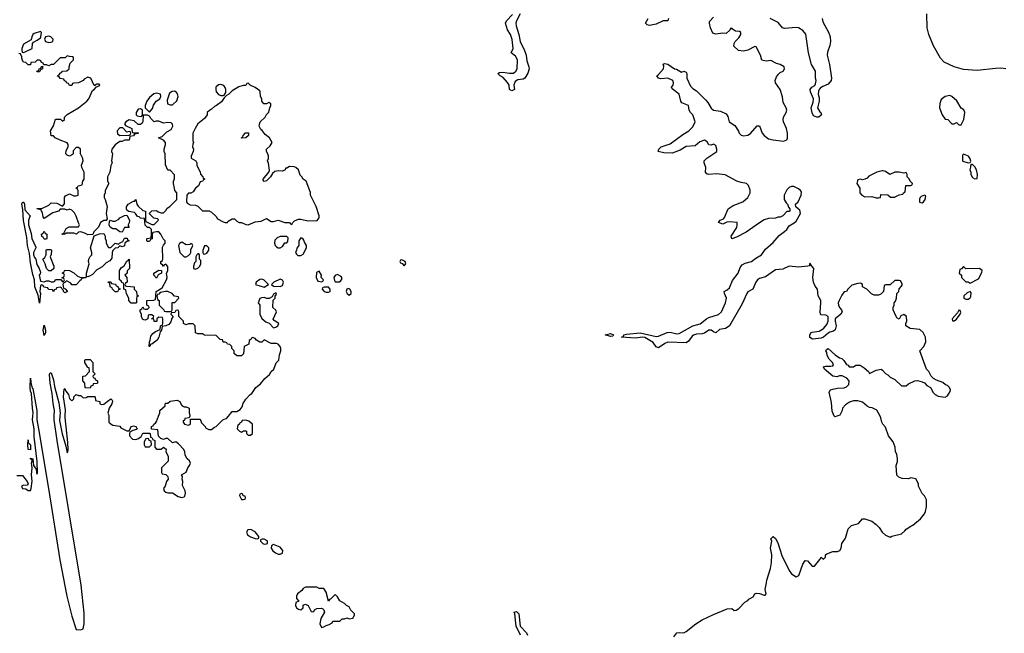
# Model space of a CAD drawing. Header units: inches. Extents: x 2221774 to 2440637, y 201306 to 357559.
# Tile 134 of 245: x 2318216 to 2326807, y 328107 to 333460. Entities that reach past the tile are written whole.
import ezdxf

# ---------------------------------------------------------------- set-up
doc = ezdxf.new("R2010")
doc.units = ezdxf.units.IN
doc.header["$MEASUREMENT"] = 0
for name, color, linetype in [('C3312', 7, 'Continuous'), ('C3313', 7, 'Continuous'), ('C3322', 7, 'Continuous'), ('C3323', 7, 'Continuous')]:
    doc.layers.add(name, color=color, linetype=linetype)

msp = doc.modelspace()

# ---------------------------------------------------------------- linework, layer by layer
at = {"layer": 'C3312', "color": 5, "elevation": 60}
for points in [[(2318190, 329482), (2318242, 329482), (2318282, 329430), (2318291.3, 329411.3), (2318282, 329398), (2318270, 329395.3), (2318250, 329399), (2318232, 329390), (2318242, 329370), (2318270, 329366), (2318290, 329352), (2318310, 329352), (2318317.2, 329370), (2318324.7, 329435.3), (2318319, 329490), (2318324, 329550), (2318318, 329590), (2318326, 329610), (2318322, 329622), (2318310, 329626), (2318310, 329634), (2318331, 329630), (2318338, 329570), (2318359.6, 329539.6), (2318362, 329510), (2318370, 329494), (2318372.7, 329507.3), (2318370, 329606), (2318343.5, 329823.5), (2318341.7, 329890), (2318326.9, 329970), (2318330.7, 330000)], [(2318366.1, 330000), (2318366.4, 329970), (2318379, 329890), (2318471.8, 329351.8), (2318567.1, 328747.1), (2318627, 328430), (2318670, 328254.8), (2318710, 328141), (2318750, 328138), (2318770, 328144.7), (2318779.6, 328190), (2318778.2, 328281.8), (2318752.4, 328527.6), (2318542.8, 329790), (2318518.3, 329970), (2318518.4, 330000)], [(2318567.6, 330000), (2318563.9, 329963.9), (2318587.5, 329847.5), (2318619.1, 329739.1), (2318630, 329681), (2318637.2, 329690), (2318639.3, 329710), (2318637, 329770), (2318613.2, 329990), (2318613.6, 330000)], [(2318994, 330000), (2318994, 329950), (2319014, 329930), (2319030, 329922), (2319090, 329914), (2319098, 329898), (2319150, 329872), (2319170, 329874), (2319178, 329882), (2319190, 329912), (2319210, 329918), (2319230, 329911.3), (2319242, 329890), (2319236, 329884), (2319204.7, 329875.3), (2319178, 329862), (2319174, 329850), (2319174, 329830), (2319201, 329801), (2319230, 329798), (2319254, 329806), (2319275.3, 329824.7), (2319290, 329854), (2319350, 329854), (2319354, 329850), (2319358, 329818), (2319370, 329814), (2319378, 329798), (2319394, 329790), (2319394, 329730), (2319410, 329714), (2319450, 329714), (2319470, 329732), (2319492.7, 329712.7), (2319492, 329690), (2319511.1, 329651.1), (2319510.9, 329609.1), (2319454, 329550), (2319454, 329510), (2319458, 329498), (2319491.6, 329491.6), (2319510, 329474), (2319511.6, 329451.6), (2319498, 329430), (2319484.7, 329390), (2319471.3, 329370), (2319478, 329350), (2319490, 329338), (2319510, 329331.3), (2319550, 329332), (2319598.8, 329298.8), (2319630, 329290.8), (2319650, 329296), (2319657.5, 329302.5), (2319663.7, 329330), (2319660.9, 329350), (2319636.4, 329396.4), (2319639, 329430), (2319634, 329450), (2319635.3, 329475.3), (2319628, 329490), (2319668.4, 329511.6), (2319682, 329550), (2319697.2, 329570), (2319705.2, 329590), (2319699, 329610), (2319678, 329630), (2319660.4, 329660.4), (2319658, 329690), (2319648, 329710), (2319600.4, 329760.4), (2319578, 329778), (2319548.4, 329768.4), (2319510, 329806), (2319490, 329806), (2319470, 329798), (2319447.3, 329807.3), (2319428, 329828), (2319422, 329882), (2319367.3, 329887.3), (2319366, 329910), (2319382, 329918), (2319386, 329930), (2319400.4, 329939.6), (2319410, 329954), (2319426.9, 330000)], [(2319699.4, 330000), (2319694, 329986), (2319658, 329982), (2319652.7, 329967.3), (2319642, 329958), (2319642, 329950), (2319654, 329930), (2319690, 329922), (2319706, 329930), (2319706, 329974), (2319790, 329974), (2319803.6, 329943.6), (2319834, 329910), (2319838, 329898), (2319865.4, 329885.4), (2319890, 329884.7), (2319914.6, 329905.4), (2319930, 329912), (2319988, 329970), (2320000, 329973.6)]]:
    msp.add_lwpolyline(points, dxfattribs=at)
for points in [[(2318310, 329706), (2318289.2, 329710), (2318286, 329754), (2318290, 329794), (2318291.1, 329771.1), (2318310.7, 329750)], [(2319330, 329806), (2319318, 329802), (2319303.6, 329776.4), (2319302, 329750), (2319310, 329734), (2319350, 329734), (2319366, 329750), (2319362, 329782), (2319346, 329790), (2319342, 329802)]]:
    msp.add_lwpolyline(points, close=True, dxfattribs=at)
at = {"layer": 'C3313', "color": 5, "elevation": 60}
for points in [[(2318398, 333358), (2318341.4, 333338.6), (2318331.3, 333330), (2318322, 333310), (2318316.9, 333283.1), (2318250, 333246), (2318234, 333210), (2318234, 333190), (2318238, 333178), (2318250, 333174), (2318270, 333182), (2318326, 333210), (2318328, 333252), (2318335.3, 333264.7), (2318370, 333281), (2318397.2, 333302.8), (2318402, 333310), (2318407.3, 333347.3)], [(2318470, 333316), (2318442, 333310), (2318431.3, 333290), (2318442, 333270), (2318470, 333261), (2318490, 333264.7), (2318506, 333270), (2318508, 333290), (2318488, 333310)], [(2318370, 333006), (2318366, 333010), (2318382, 333018), (2318387.3, 333032.7), (2318402, 333038), (2318407.3, 333052.7), (2318414, 333054), (2318414, 333030), (2318398, 333022), (2318390, 333006)], [(2319410, 332819), (2319387.1, 332812.9), (2319350, 332782), (2319324.7, 332750), (2319312, 332710), (2319312, 332690), (2319350, 332652), (2319374.8, 332685.2), (2319384.7, 332715.3), (2319408, 332750), (2319438, 332770), (2319448, 332790), (2319446, 332810)], [(2319570, 332835.3), (2319546, 332834), (2319522, 332818), (2319502, 332758), (2319507.1, 332727.1), (2319530, 332716), (2319550, 332718), (2319586.6, 332753.4), (2319599.3, 332790), (2319593.2, 332813.2), (2319585.2, 332825.2)], [(2319270, 332682), (2319250, 332679), (2319231.3, 332650), (2319232, 332630), (2319241, 332621), (2319270, 332614), (2319282, 332618), (2319287.3, 332632.7), (2319288, 332670)], [(2319117.2, 332517.2), (2319090, 332516.2), (2319065.3, 332490), (2319070, 332464.7), (2319090, 332451), (2319170, 332454), (2319182, 332458), (2319186, 332470), (2319182, 332482), (2319170, 332486), (2319150, 332478)], [(2318430, 331174), (2318450, 331182), (2318470, 331182), (2318490, 331174), (2318510, 331174), (2318522, 331178), (2318530, 331194), (2318574, 331194), (2318590, 331174), (2318602, 331178), (2318606, 331190), (2318602, 331202), (2318586, 331206), (2318586, 331210), (2318602, 331218), (2318606, 331230), (2318602, 331242), (2318588, 331250), (2318602, 331258), (2318610, 331274), (2318650, 331272), (2318690, 331252), (2318722, 331222), (2318750, 331211.3), (2318788, 331212), (2318798, 331218), (2318791.6, 331208.4), (2318758, 331202), (2318754, 331190), (2318739.6, 331180.4), (2318710, 331146), (2318670, 331146), (2318662, 331162), (2318630, 331178), (2318622, 331178), (2318610, 331166), (2318598, 331162), (2318594, 331150), (2318598, 331118), (2318612.7, 331112.7), (2318634, 331090), (2318610, 331078), (2318598, 331090), (2318598, 331098), (2318586, 331110), (2318582, 331122), (2318570, 331126), (2318538, 331122), (2318534, 331110), (2318518, 331102), (2318510, 331086), (2318502, 331102), (2318467.3, 331107.3), (2318462, 331122), (2318427.3, 331127.3), (2318422, 331142), (2318410, 331146), (2318398, 331142), (2318392, 331090), (2318398, 331070), (2318390, 330986), (2318376.4, 331056.4), (2318349.6, 331130), (2318344.5, 331190), (2318330, 331238), (2318310, 331338), (2318301.2, 331421.2), (2318284, 331490), (2318278.4, 331558.4), (2318250, 331708), (2318243.7, 331803.7), (2318234, 331850), (2318236.4, 331863.6), (2318248, 331872), (2318259.1, 331850), (2318261.4, 331801.4), (2318306.8, 331750), (2318293.4, 331710), (2318293.4, 331670), (2318315.3, 331595.3), (2318320.7, 331550), (2318356.9, 331476.9), (2318358, 331470), (2318337.3, 331430), (2318336.3, 331410), (2318344.4, 331384.4), (2318358, 331370), (2318364.5, 331324.5), (2318384.7, 331290), (2318396.9, 331256.9), (2318396, 331244), (2318384.7, 331230), (2318398, 331178)], [(2319110, 331606), (2319090, 331608.7), (2319054, 331634), (2319030, 331635.3), (2319006, 331650), (2318998, 331670), (2319000.4, 331699.6), (2319008.7, 331711.3), (2319030, 331702), (2319050, 331702), (2319080.4, 331719.6), (2319090, 331732), (2319130, 331752), (2319150, 331754), (2319174, 331710), (2319171.6, 331688.4), (2319162, 331670), (2319162, 331662), (2319172, 331648), (2319130, 331646)], [(2318430, 331546), (2318422, 331562), (2318408.4, 331568.4), (2318406, 331590), (2318422, 331598), (2318430, 331614), (2318438, 331598), (2318454, 331590), (2318454, 331550), (2318450, 331546)], [(2318990, 331474), (2319010, 331474), (2319048.4, 331511.6), (2319078, 331502), (2319086, 331510), (2319116.4, 331523.6), (2319130, 331554), (2319152.7, 331552.7), (2319158, 331538), (2319172, 331530), (2319150, 331526), (2319134, 331510), (2319130, 331488), (2319110, 331478), (2319090, 331486), (2319071.6, 331468.4), (2319050, 331466), (2319030, 331446), (2319022, 331430), (2319019.6, 331380.4), (2319003.6, 331356.4), (2318970, 331338), (2318935.3, 331304.7), (2318890, 331278), (2318850, 331238), (2318830, 331226), (2318810, 331218), (2318800.4, 331220.4), (2318798, 331250), (2318822, 331330), (2318815.3, 331350), (2318818, 331370), (2318830, 331394), (2318846, 331410), (2318846, 331430), (2318835.3, 331470), (2318866, 331574), (2318912.7, 331592.7), (2318950, 331594), (2318962, 331570), (2318962, 331550), (2318972, 331530), (2318972, 331510)], [(2319630, 331518), (2319623.6, 331516.4), (2319610, 331506), (2319602, 331490), (2319612, 331430), (2319650, 331392), (2319670, 331392), (2319690, 331402), (2319704, 331416), (2319709, 331430), (2319709, 331451), (2319726, 331490), (2319722, 331502), (2319710, 331506), (2319702, 331498), (2319670, 331495.3)], [(2318490, 331268), (2318470, 331269), (2318448.7, 331288.7), (2318438, 331330), (2318418, 331370), (2318435.3, 331384.7), (2318446, 331410), (2318446, 331450), (2318450, 331454), (2318490, 331454), (2318494, 331450), (2318492, 331412), (2318482, 331390), (2318514, 331310), (2318514, 331290)], [(2319778, 331418), (2319770, 331418), (2319762, 331410), (2319754, 331390), (2319754, 331350), (2319742, 331338), (2319732, 331310), (2319734, 331290), (2319750, 331284.7), (2319770, 331292), (2319779, 331301), (2319788, 331310), (2319795.3, 331330), (2319798, 331358), (2319786, 331370), (2319786, 331410)], [(2319850, 331486), (2319830, 331486), (2319814, 331450), (2319814, 331430), (2319818, 331418), (2319830, 331414), (2319850, 331422), (2319866, 331450), (2319866, 331470)], [(2319190, 330986), (2319168, 331010), (2319168, 331030), (2319148.4, 331068.4), (2319142, 331102), (2319126, 331110), (2319126, 331150), (2319122, 331162), (2319107.3, 331167.3), (2319102, 331182), (2319086, 331190), (2319088.4, 331271.6), (2319103.1, 331296.9), (2319128.4, 331311.6), (2319150, 331354), (2319162, 331358), (2319170, 331372), (2319174, 331290), (2319154, 331270), (2319154, 331250), (2319134, 331230), (2319151.6, 331211.6), (2319154, 331170), (2319138, 331162), (2319134, 331150), (2319138, 331138), (2319150, 331134), (2319214, 331130), (2319214, 331110), (2319234, 331090), (2319238, 331058), (2319254, 331050), (2319238, 331042), (2319234, 331030), (2319234, 330990), (2319230, 330986)], [(2319410, 331206), (2319386, 331230), (2319386, 331250), (2319430, 331274), (2319452.7, 331272.7), (2319454, 331250), (2319424.7, 331235.3)], [(2319050, 331086), (2319026, 331110), (2319022, 331122), (2319006, 331130), (2319002, 331162), (2318987.3, 331167.3), (2318990, 331174), (2319010, 331174), (2319018, 331158), (2319052.7, 331152.7), (2319058, 331138), (2319072.7, 331132.7), (2319078, 331118), (2319092.7, 331112.7), (2319090, 331106), (2319078, 331102), (2319070, 331086)], [(2319488.9, 331088.9), (2319441, 331079), (2319430, 331066), (2319418, 331062), (2319414, 331050), (2319418, 331018), (2319434, 331010), (2319434, 330970), (2319474, 330930), (2319478, 330918), (2319490, 330914), (2319530, 330914), (2319542, 330918), (2319546, 330930), (2319547.3, 330992.7), (2319570, 330994), (2319606, 331030), (2319602, 331042), (2319567.3, 331047.3), (2319546, 331070), (2319510, 331088.7)], [(2318430, 330706), (2318421.2, 330750), (2318430, 330794), (2318441, 330750), (2318441, 330730)], [(2318830, 330246), (2318787.3, 330247.3), (2318786, 330290), (2318766, 330310), (2318766, 330350), (2318790, 330354), (2318826, 330390), (2318822, 330422), (2318810, 330426), (2318786, 330470), (2318786, 330490), (2318790, 330494), (2318830, 330494), (2318854, 330470), (2318854, 330390), (2318874, 330370), (2318854, 330350), (2318858, 330338), (2318872.7, 330332.7), (2318878, 330318), (2318894, 330310), (2318894, 330290), (2318890, 330286), (2318858, 330282), (2318854, 330270), (2318838, 330262)]]:
    msp.add_lwpolyline(points, close=True, dxfattribs=at)
for points in [[(2320000, 330646), (2319990, 330646), (2319986, 330666), (2319966, 330670), (2319930, 330706), (2319830, 330708), (2319810, 330718), (2319770, 330718), (2319748.9, 330728.9), (2319746, 330790), (2319730, 330806), (2319690, 330806), (2319670, 330798), (2319650, 330806), (2319646, 330810), (2319646, 330830), (2319606, 330870), (2319606, 330910), (2319602, 330922), (2319590, 330926), (2319578, 330922), (2319570, 330906), (2319538, 330902), (2319534, 330890), (2319554, 330870), (2319543.6, 330856.4), (2319536, 330824), (2319518, 330802), (2319491.6, 330788.4), (2319458, 330782), (2319452, 330750), (2319442, 330738), (2319431, 330690), (2319416.8, 330663.2), (2319370, 330628), (2319354, 330626), (2319354, 330614), (2319350, 330608), (2319346, 330610), (2319348, 330650), (2319355.3, 330664.7), (2319360.4, 330699.6), (2319376.4, 330723.6), (2319400.2, 330739.8), (2319442, 330758), (2319446, 330790), (2319462, 330798), (2319466, 330810), (2319466, 330850), (2319462, 330862), (2319430, 330866), (2319414, 330850), (2319414, 330830), (2319410, 330826), (2319390, 330826), (2319386, 330846), (2319366, 330850), (2319382, 330858), (2319386, 330870), (2319370, 330886), (2319350, 330886), (2319338, 330882), (2319334, 330850), (2319310, 330838), (2319300.4, 330840.4), (2319287.3, 330847.3), (2319278, 330870), (2319278, 330890), (2319266, 330910), (2319266, 330930), (2319282, 330938), (2319290, 330954), (2319298, 330938), (2319310, 330934), (2319330, 330934), (2319346, 330950), (2319342, 330962), (2319326, 330970), (2319326, 331010), (2319387.3, 331012.7), (2319402, 331018), (2319408, 331090), (2319460.4, 331119.6), (2319498, 331190), (2319502, 331210), (2319498, 331250), (2319508, 331270), (2319507.3, 331307.3), (2319490, 331326), (2319478, 331322), (2319470, 331306), (2319462, 331322), (2319448, 331330), (2319448.4, 331351.6), (2319462, 331358), (2319466, 331370), (2319463.1, 331476.9), (2319470, 331494), (2319486, 331510), (2319486, 331530), (2319468.4, 331548.4), (2319448, 331590), (2319430, 331608), (2319410, 331608), (2319378, 331602), (2319372.7, 331587.3), (2319371.6, 331548.4), (2319358, 331542), (2319350, 331526), (2319330, 331526), (2319326, 331530), (2319326, 331550), (2319362, 331558), (2319367.3, 331592.7), (2319366, 331630), (2319350, 331646), (2319330, 331646), (2319310, 331666), (2319306, 331726), (2319269.3, 331729.3), (2319259, 331739), (2319244, 331744), (2319228, 331770), (2319217.2, 331777.2), (2319168, 331788), (2319155.3, 331795.3), (2319148, 331810), (2319148.7, 331828.7), (2319164, 331850), (2319210, 331878), (2319222, 331878), (2319228, 331890), (2319230.9, 331890.9), (2319238, 331850), (2319250, 331832), (2319290, 331794), (2319314, 331790), (2319314, 331710), (2319318, 331698), (2319370, 331674), (2319390, 331674), (2319426, 331710), (2319422, 331722), (2319387.3, 331727.3), (2319347.3, 331767.3), (2319347.3, 331772.7), (2319370, 331792), (2319410, 331794), (2319423.6, 331783.6), (2319450, 331774), (2319470, 331774), (2319490, 331794), (2319503.1, 331816.9), (2319526, 331830), (2319586, 331890), (2319586, 331950), (2319568.4, 331968.4), (2319568, 331990), (2319558, 332030), (2319558, 332050), (2319567.3, 332072.7), (2319567.3, 332107.3), (2319530, 332146), (2319510, 332146), (2319487.3, 332192.7), (2319486, 332290), (2319478, 332310), (2319478, 332330), (2319488.7, 332370), (2319488, 332390), (2319470, 332408), (2319428.7, 332430), (2319458, 332442), (2319499, 332481), (2319538.4, 332501.6), (2319552.7, 332530), (2319549.3, 332549.3), (2319538.9, 332558.9), (2319510, 332562.7), (2319470, 332558), (2319430, 332574), (2319406, 332574), (2319390, 332568), (2319359, 332599), (2319350, 332618), (2319330, 332628), (2319294, 332626), (2319292, 332570), (2319283.6, 332556.4), (2319270, 332546), (2319250, 332546), (2319216.4, 332576.4), (2319184, 332584), (2319170, 332585.2), (2319142.8, 332570), (2319131.3, 332550), (2319138, 332538), (2319194, 332510), (2319198, 332478), (2319210, 332474), (2319250, 332474), (2319254, 332470), (2319250, 332466), (2319218, 332462), (2319210, 332448), (2319178, 332442), (2319171, 332409), (2319131.6, 332408.4), (2319110, 332398), (2319090, 332398), (2319050, 332368.7), (2319021, 332330), (2319016, 332310), (2319024.7, 332290), (2319018, 332230), (2319022, 332210), (2319011.6, 332188.4), (2319002, 332130), (2318982, 332090), (2318982, 332050), (2318994, 332030), (2318962, 331970), (2318962, 331950), (2318952, 331930), (2318952, 331910), (2318962, 331890), (2318978, 331830), (2318971, 331770), (2318978, 331722), (2318972, 331708), (2318950, 331708.7), (2318922, 331690), (2318904.7, 331650), (2318862, 331610), (2318854, 331586), (2318810, 331582), (2318790, 331595.3), (2318750, 331608), (2318730, 331606), (2318712, 331588), (2318690, 331598), (2318622, 331598), (2318610, 331588), (2318587.3, 331587.3), (2318590, 331594), (2318602, 331598), (2318623.1, 331636.9), (2318648.4, 331651.6), (2318730, 331654), (2318736.4, 331663.6), (2318738, 331670), (2318728, 331688), (2318710, 331746), (2318693.6, 331773.6), (2318670, 331798), (2318650, 331806), (2318630, 331798), (2318610, 331806), (2318570, 331806), (2318554, 331790), (2318506.4, 331773.6), (2318430, 331726), (2318420.4, 331740.4), (2318414.6, 331774.6), (2318402, 331802), (2318366, 331810), (2318370, 331814), (2318410, 331812), (2318470, 331842), (2318490, 331862), (2318539.6, 331859.6), (2318590, 331834), (2318607.3, 331852.7), (2318608, 331910), (2318616.4, 331923.6), (2318650, 331942), (2318690, 331922), (2318710, 331922), (2318726, 331930), (2318726, 331970), (2318722, 331982), (2318706, 331990), (2318722, 331998), (2318726, 332010), (2318762, 332018), (2318768, 332050), (2318778, 332070), (2318778, 332130), (2318758, 332170), (2318755.3, 332190), (2318768.7, 332230), (2318768.4, 332248.4), (2318748, 332290), (2318746, 332330), (2318730, 332346), (2318710, 332346), (2318683.6, 332316.4), (2318682, 332290), (2318676.9, 332283.1), (2318650, 332269), (2318630, 332278), (2318618, 332290), (2318620.4, 332319.6), (2318638, 332350), (2318638, 332370), (2318630, 332386), (2318568.7, 332408.7), (2318526, 332430), (2318510, 332446), (2318490, 332446), (2318486, 332490), (2318510, 332534), (2318527.3, 332592.7), (2318572, 332592), (2318590, 332574), (2318606, 332590), (2318606, 332610), (2318630, 332634), (2318728.7, 332690), (2318802, 332750), (2318819, 332770), (2318850, 332842), (2318866, 332850), (2318886, 332874), (2318910, 332882), (2318915.3, 332890), (2318910, 332898), (2318890, 332898), (2318874, 332890), (2318874, 332886), (2318867.3, 332887.3), (2318838, 332950), (2318810, 332958), (2318778, 332942), (2318770, 332928.7), (2318730, 332908), (2318690, 332906), (2318678, 332902), (2318670, 332886), (2318650, 332886), (2318642, 332902), (2318627.3, 332907.3), (2318622, 332922), (2318607.3, 332927.3), (2318602, 332942), (2318570, 332946), (2318562, 332962), (2318547.3, 332967.3), (2318550, 332974), (2318562, 332978), (2318570, 332994), (2318582, 332998), (2318588.4, 333011.6), (2318627.3, 333012.7), (2318648, 333032), (2318648, 333048), (2318658, 333082), (2318686, 333110), (2318686, 333130), (2318676.4, 333136.4), (2318650, 333138), (2318630, 333146), (2318611.6, 333128.4), (2318570, 333128), (2318510.9, 333069.1), (2318490, 333068), (2318470, 333058), (2318450, 333066), (2318426, 333066), (2318422, 333082), (2318407.3, 333087.3), (2318402, 333102), (2318390, 333106), (2318370, 333106), (2318351.6, 333088.4), (2318314, 333086), (2318310, 333066), (2318290, 333066), (2318270, 333086), (2318248.7, 333088.7), (2318238, 333110), (2318235.3, 333135.3), (2318222, 333162), (2318210, 333166)], [(2320000.1, 332880.2), (2319987.9, 332887.9), (2319970, 332894.5), (2319950, 332892), (2319928.2, 332870), (2319926.4, 332850), (2319931.8, 332831.8), (2319950, 332806.8), (2319970, 332797.3), (2319990, 332798), (2319999, 332801), (2320000, 332802.7)], [(2320000, 332777.4), (2319978, 332742), (2319932, 332710), (2319916, 332704), (2319890, 332678), (2319871.1, 332668.9), (2319852, 332650), (2319851.3, 332630), (2319830, 332598), (2319771.3, 332550), (2319746, 332510), (2319726.8, 332470), (2319726, 332406), (2319731.3, 332390), (2319725.4, 332374.6), (2319724.7, 332350), (2319731.3, 332330), (2319731.1, 332311.1), (2319712, 332270), (2319712.7, 332252.7), (2319752, 332230), (2319762, 332210), (2319762, 332190), (2319792, 332130), (2319792.7, 332112.7), (2319814, 332090), (2319818, 332078), (2319832, 332070), (2319818, 332062), (2319814, 332050), (2319790, 332046), (2319776, 332010), (2319750.7, 331989.3), (2319730, 331958), (2319710, 331948), (2319690, 331946), (2319674, 331930), (2319672.7, 331872.7), (2319678, 331858), (2319703.6, 331843.6), (2319750, 331842), (2319770, 331834), (2319811.3, 331791.3), (2319870, 331791), (2319890, 331782), (2319930, 331742), (2319942, 331722), (2319990, 331696), (2320000, 331693.6)], [(2318330.7, 330000), (2318334.5, 330030), (2318327.6, 330070), (2318318.6, 330198.6), (2318310, 330218), (2318306.3, 330250), (2318310, 330334), (2318314, 330294), (2318325.4, 330245.4), (2318330, 330242), (2318365.5, 330050), (2318366.1, 330000)], [(2318518.4, 330000), (2318518.5, 330050), (2318507.3, 330112.7), (2318499.4, 330199.4), (2318481.1, 330290), (2318476.4, 330363.6), (2318482, 330378), (2318490, 330378), (2318510, 330318), (2318519, 330259), (2318556.5, 330116.5), (2318570.6, 330030), (2318567.6, 330000)], [(2318613.6, 330000), (2318615.5, 330055.5), (2318599.3, 330170), (2318603.1, 330236.9), (2318610, 330242), (2318618.8, 330218.8), (2318641, 330190), (2318650, 330154), (2318670, 330134), (2318687.3, 330152.7), (2318688, 330170), (2318710, 330191.3), (2318730, 330182), (2318750, 330182), (2318770, 330162), (2318796.4, 330163.6), (2318810, 330174), (2318870, 330174), (2318874, 330170), (2318878, 330138), (2318914, 330130), (2318914, 330110), (2318930, 330102), (2318950, 330104.7), (2318978, 330130), (2319012, 330152), (2319022, 330142), (2319024.7, 330130), (2319021, 330110), (2318998, 330070), (2318986, 330026), (2318994, 330010), (2318994, 330000)], [(2319426.9, 330000), (2319438, 330030), (2319438, 330050), (2319486, 330090), (2319486, 330110), (2319490, 330114), (2319510, 330114), (2319528.9, 330131.1), (2319590, 330142), (2319614, 330130), (2319623.6, 330103.6), (2319634, 330090), (2319650, 330082), (2319670, 330082), (2319694, 330070), (2319694, 330030), (2319702, 330010), (2319699.6, 330000.4), (2319699.4, 330000)]]:
    msp.add_lwpolyline(points, dxfattribs=at)
at = {"layer": 'C3322', "color": 5}
for points, elevation in [([(2320000, 329973.6), (2320020.4, 329979.6), (2320036.6, 330000)], 60), ([(2323924.7, 328075.3), (2323950, 328111), (2323970, 328114.8), (2324010, 328111), (2324030, 328121), (2324115.3, 328190), (2324170, 328222.8), (2324268, 328270), (2324390, 328318.8), (2324430, 328322), (2324450, 328304.7), (2324466, 328310), (2324490, 328322), (2324543.1, 328376.9), (2324568.4, 328391.6), (2324576.4, 328403.6), (2324614.6, 328425.4), (2324630, 328452), (2324642.7, 328457.3), (2324670, 328453.4), (2324710, 328438.8), (2324719.3, 328440.7), (2324728.7, 328450), (2324719, 328490), (2324732.9, 328547.1), (2324734, 328570), (2324767, 328673), (2324776.1, 328723.9), (2324777.6, 328790), (2324766.6, 328850), (2324777.2, 328910), (2324769.6, 328930), (2324790, 328952), (2324810, 328934.8), (2324830, 328894.8), (2324866.9, 328786.9), (2324930, 328656), (2324950, 328626.8), (2324990, 328598), (2325015.3, 328610), (2325049, 328710), (2325070, 328742), (2325090, 328738), (2325130, 328691.3), (2325150, 328691.3), (2325198, 328750), (2325210, 328772), (2325230, 328754), (2325246, 328770), (2325246, 328790), (2325259, 328801), (2325310, 328819.3), (2325350, 328820.3), (2325371.1, 328828.9), (2325383, 328850), (2325390, 328891), (2325422, 328938), (2325443.2, 329016.8), (2325472.5, 329047.5), (2325534, 329066), (2325570, 329104.7), (2325590, 329106), (2325650, 329086), (2325690, 329056), (2325716, 329030), (2325742, 328990), (2325770, 328962), (2325810, 328944.7), (2325826, 328954), (2325910, 328974), (2325939.5, 329000.5), (2325950, 329016), (2325990, 329042.8), (2326009.4, 329050.6), (2326074.8, 329105.2), (2326109, 329150), (2326119, 329170), (2326128.7, 329210), (2326128, 329270), (2326110, 329306), (2326090, 329326), (2326066, 329374), (2326058, 329390), (2326058, 329410), (2326035.3, 329455.3), (2325990, 329462), (2325970, 329455.3), (2325916.4, 329456.4), (2325886, 329470), (2325870, 329486), (2325862, 329570), (2325873.6, 329606.4), (2325874, 329630), (2325868.7, 329668.7), (2325858, 329690), (2325855.3, 329730), (2325836, 329776), (2325795.3, 329830), (2325770, 329906), (2325748, 329930), (2325738, 329950), (2325730, 329986), (2325722.8, 330000)], 40), ([(2325345.8, 330000), (2325330, 329994), (2325323.1, 330000)], 40), ([(2322585.6, 328090), (2322549, 328170), (2322536.5, 328276.5), (2322530, 328292), (2322550, 328298), (2322570, 328276), (2322583.1, 328170), (2322639, 328110), (2322646, 328090)], 40)]:
    msp.add_lwpolyline(points, dxfattribs=dict(at, elevation=elevation))
at = {"layer": 'C3322', "color": 5, "elevation": 60}
for points in [[(2320190, 329966), (2320158, 329962), (2320152.7, 329947.3), (2320138, 329942), (2320134, 329930), (2320118, 329922), (2320114, 329890), (2320134, 329870), (2320150, 329862), (2320170, 329874), (2320190, 329874), (2320194, 329870), (2320194, 329850), (2320210, 329834), (2320230, 329834), (2320246, 329850), (2320246, 329930), (2320216.4, 329956.4)], [(2320150, 329326), (2320138, 329322), (2320134, 329310), (2320150, 329274), (2320170, 329274), (2320182, 329278), (2320186, 329290), (2320182, 329302), (2320167.3, 329307.3), (2320162, 329322)], [(2320232.1, 329012.1), (2320206, 329010), (2320196.3, 328990), (2320204.8, 328964.8), (2320230, 328948.2), (2320270, 328934), (2320290, 328932), (2320302, 328938), (2320302, 328950), (2320272, 328992)], [(2320350, 328928.7), (2320331.6, 328928.4), (2320318, 328922), (2320318, 328910), (2320338, 328890), (2320350, 328884.9), (2320370, 328886), (2320378, 328890), (2320378, 328910), (2320374, 328914)], [(2320430, 328882), (2320412, 328870), (2320411, 328850), (2320426, 328826), (2320448.2, 328808.2), (2320470, 328796.3), (2320490, 328797.3), (2320510, 328806.8), (2320513.2, 328830), (2320490, 328859)], [(2320810, 328508), (2320710, 328508), (2320690, 328498), (2320679.1, 328480.9), (2320641, 328450), (2320631.3, 328430), (2320631.6, 328411.6), (2320652, 328388), (2320625.4, 328374.6), (2320622, 328350), (2320632, 328330), (2320650, 328318), (2320670, 328312), (2320688, 328330), (2320688, 328352), (2320710, 328362), (2320732, 328350), (2320758, 328298), (2320770, 328294), (2320782, 328298), (2320788, 328312), (2320810, 328322), (2320850, 328324.7), (2320859.8, 328319.8), (2320871, 328311), (2320876, 328290), (2320844.9, 328235.1), (2320834, 328190), (2320850, 328158), (2320870, 328162.8), (2320890, 328176), (2320916.4, 328183.6), (2320942, 328198), (2320948.4, 328211.6), (2321010, 328214), (2321030, 328234), (2321050, 328234), (2321070, 328242), (2321090, 328234), (2321122, 328238), (2321136.4, 328263.6), (2321136.4, 328276.4), (2321106, 328310), (2321090, 328338), (2321068.9, 328348.9), (2321050, 328368), (2321008.9, 328388.9), (2320990, 328426), (2320970, 328446), (2320930, 328406), (2320918, 328402), (2320910, 328388), (2320890, 328466), (2320870, 328498), (2320830, 328498)]]:
    msp.add_lwpolyline(points, close=True, dxfattribs=at)
at = {"layer": 'C3323', "color": 5}
for points, elevation in [([(2322582.6, 333510), (2322550.1, 333450), (2322545.1, 333430), (2322547.4, 333407.4), (2322571.3, 333330), (2322583.8, 333270), (2322621.6, 333190), (2322633.8, 333150), (2322641.3, 333101.3), (2322659.6, 333050), (2322660.2, 333030), (2322650, 332992.3), (2322623.8, 332950), (2322610, 332942.3), (2322563.6, 332936.4), (2322539.2, 332920.8), (2322527.7, 332890), (2322532.4, 332850), (2322510, 332839.6), (2322489.7, 332849.7), (2322487.7, 332887.7), (2322473, 332913), (2322435.1, 332955.1), (2322409, 332970), (2322388.7, 332990), (2322401.5, 332998.5), (2322430, 333002), (2322490, 332993.4), (2322525.1, 332994.9), (2322545.1, 333010), (2322555.6, 333030), (2322559.7, 333110), (2322541.6, 333141.6), (2322505.2, 333170), (2322520.4, 333210), (2322513, 333287), (2322497.3, 333330), (2322471, 333371), (2322455, 333430), (2322462.4, 333450), (2322514.6, 333505.4)], 40), ([(2325323.1, 330000), (2325321.5, 330001.5), (2325305.8, 330045.8), (2325299.1, 330119.1), (2325277.2, 330210), (2325289.5, 330230.5), (2325310, 330237.3), (2325350, 330244.9), (2325410, 330248), (2325430, 330256.3), (2325450, 330278), (2325453.3, 330310), (2325433.1, 330333.1), (2325391.6, 330351.6), (2325370, 330352), (2325345.6, 330345.6), (2325310, 330349), (2325238, 330410), (2325230, 330431.3), (2325250, 330438), (2325290, 330436), (2325310, 330441), (2325317.2, 330450), (2325308.7, 330470), (2325279.3, 330499.3), (2325261.2, 330530), (2325257.2, 330557.2), (2325248.7, 330570), (2325256.4, 330583.6), (2325270, 330591), (2325330, 330536), (2325370, 330511), (2325390, 330504.7), (2325407.3, 330487.3), (2325430, 330452), (2325444.7, 330444.7), (2325452.7, 330432.7), (2325490, 330432), (2325510, 330444.7), (2325550, 330444.7), (2325583.5, 330423.5), (2325622, 330390), (2325630, 330374), (2325690, 330401), (2325731.3, 330411.3), (2325743.6, 330403.6), (2325770, 330372), (2325790, 330362), (2325810, 330342), (2325850, 330322), (2325910, 330264.7), (2325950, 330264.7), (2325970, 330282), (2326026, 330310), (2326050, 330311.3), (2326090, 330302), (2326111.1, 330291.1), (2326132, 330270), (2326162, 330250), (2326186.8, 330206.8), (2326202, 330190), (2326230, 330176), (2326290, 330166), (2326310, 330178), (2326335.3, 330215.3), (2326338, 330230), (2326328, 330250), (2326310, 330268), (2326294.6, 330274.6), (2326270, 330295.3), (2326214.6, 330314.6), (2326188.9, 330328.9), (2326168.7, 330348.7), (2326148, 330390), (2326128.7, 330410), (2326068.7, 330570), (2326104, 330610), (2326122, 330650), (2326119, 330690), (2326098, 330730), (2326070, 330758), (2325986, 330766), (2325946, 330790), (2325946, 330810), (2325955.3, 330830), (2325954, 330870), (2325930, 330888.7), (2325902.8, 330877.2), (2325890, 330848), (2325870, 330858), (2325862, 330870), (2325838, 330930), (2325838, 330950), (2325846, 330970), (2325846, 330990), (2325856.4, 331003.6), (2325866, 331030), (2325868.4, 331071.6), (2325886, 331090), (2325888.4, 331111.6), (2325910, 331134), (2325918, 331150), (2325902, 331182), (2325890, 331186), (2325850, 331186), (2325810, 331146), (2325770, 331146), (2325758, 331142), (2325751.6, 331088.4), (2325730, 331066), (2325710, 331058), (2325670, 331058), (2325647.3, 331067.3), (2325606, 331110), (2325570, 331128), (2325568, 331150), (2325559, 331159), (2325550, 331162), (2325530, 331159), (2325476.9, 331143.1), (2325442, 331110), (2325430, 331088), (2325410, 331086), (2325390, 331058), (2325365.5, 331010), (2325358, 330990), (2325359.1, 330970), (2325367.7, 330950), (2325386.8, 330930), (2325391, 330910), (2325381, 330890), (2325331.3, 330850), (2325331, 330830), (2325340.7, 330790), (2325330, 330755.3), (2325317.3, 330742.7), (2325285.5, 330734.5), (2325270, 330725.2), (2325230.5, 330689.5), (2325210, 330681.2), (2325133.6, 330673.6), (2325110, 330688.7), (2325109.2, 330710.8), (2325122, 330730), (2325130, 330734.8), (2325190, 330744), (2325220.1, 330759.9), (2325231.9, 330768.1), (2325258, 330802), (2325269.2, 330830), (2325268.7, 330870), (2325250, 330881.2), (2325210, 330884), (2325204, 330890), (2325199.3, 330910), (2325207, 330990), (2325204.5, 331010), (2325181.2, 331050), (2325178, 331110), (2325156.5, 331136.5), (2325142, 331170), (2325137.2, 331210), (2325146, 331290), (2325126, 331310), (2325113.6, 331333.6), (2325110, 331334), (2325106, 331326), (2325106, 331314), (2325091.3, 331308.7), (2325010, 331299.8), (2324930, 331309.6), (2324875.1, 331284.9), (2324810, 331278.4), (2324722.6, 331217.4), (2324670, 331203.4), (2324652.1, 331190), (2324637.6, 331170), (2324611.3, 331108.7), (2324570, 331085.1), (2324559.8, 331070), (2324518.7, 330981.2), (2324408.7, 330790), (2324390, 330774.3), (2324373.1, 330766.9), (2324323, 330757), (2324290, 330729.5), (2324270, 330735.4), (2324250, 330752.5), (2324230, 330750.5), (2324190, 330726.4), (2324170, 330720.6), (2324122.4, 330717.6), (2324093.7, 330706.3), (2324082, 330698), (2324050, 330656.5), (2324030, 330642.1), (2323870, 330646.7), (2323844, 330636), (2323790, 330597.3), (2323770, 330605.3), (2323743.2, 330643.2), (2323670, 330686.2), (2323650, 330689.1), (2323590, 330681.4), (2323468, 330690), (2323483.1, 330696.9), (2323486, 330710), (2323510, 330717.4), (2323630, 330728.5), (2323770, 330696.5), (2323790, 330699), (2323865.6, 330730), (2323890, 330734.1), (2323950, 330720.5), (2323970, 330722.3), (2324090, 330788.9), (2324153.6, 330806.4), (2324209.6, 330850.4), (2324230, 330860.4), (2324312.7, 330887.3), (2324338.1, 330910), (2324374, 330990), (2324382.9, 331030), (2324364.2, 331070), (2324363.7, 331090), (2324390, 331101.8), (2324410, 331121.1), (2324435.3, 331184.7), (2324484.8, 331250), (2324502.4, 331297.6), (2324518.9, 331321.1), (2324544.6, 331335.4), (2324601.3, 331350), (2324639.2, 331380.8), (2324689.3, 331410), (2324721.6, 331458.4), (2324790, 331516), (2324842, 331578), (2324890, 331611.3), (2324908.7, 331630), (2324930, 331662), (2324973.6, 331686.4), (2324990, 331702), (2325028, 331770), (2325022, 331802), (2325010, 331806), (2324987.3, 331827.3), (2324986, 331850), (2325008.9, 331871.1), (2325034, 331930), (2325037.2, 331957.2), (2325028.7, 331970), (2325010, 331984), (2324970, 332004), (2324950, 332004), (2324930, 331995.3), (2324910, 331975.3), (2324887.3, 331930), (2324886.8, 331890), (2324902, 331862), (2324914, 331850), (2324923.6, 331823.6), (2324934, 331810), (2324934, 331790), (2324930, 331786), (2324910, 331786), (2324874, 331750), (2324850, 331738), (2324830, 331738), (2324810, 331728), (2324750, 331725.2), (2324710, 331712.7), (2324670, 331689), (2324554.7, 331605.3), (2324470, 331562), (2324428.4, 331548.4), (2324424, 331570), (2324471.9, 331648.1), (2324477.2, 331670), (2324475.3, 331690), (2324410, 331697.6), (2324386.6, 331693.4), (2324350, 331675.1), (2324314, 331690), (2324328, 331710), (2324357.1, 331722.9), (2324366.6, 331733.4), (2324397.2, 331810), (2324441.1, 331838.9), (2324524, 331870), (2324568.7, 331910), (2324588.7, 331950), (2324588.4, 331971.6), (2324573.6, 332013.6), (2324558, 332030), (2324510, 332039), (2324472.3, 332052.3), (2324370, 332105.2), (2324295.1, 332115.1), (2324230, 332109.6), (2324210, 332114), (2324200.9, 332130), (2324202, 332170), (2324189, 332210), (2324189, 332230), (2324210, 332251.3), (2324298, 332310), (2324299.3, 332330), (2324290, 332362), (2324270, 332375.3), (2324250, 332366), (2324230, 332368), (2324214.6, 332394.6), (2324190, 332408), (2324150, 332394), (2324110, 332360.5), (2324030, 332352.4), (2323979.2, 332320.8), (2323910, 332296.8), (2323837.2, 332297.2), (2323788, 332310), (2323793.2, 332330), (2323812.7, 332350), (2323890, 332375.8), (2324000.8, 332459.2), (2324054.5, 332490), (2324090, 332525.5), (2324109.2, 332570), (2324089, 332630), (2324069.4, 332649.4), (2324057.2, 332670), (2324052.5, 332712.5), (2323994.2, 332734.2), (2323984.5, 332750), (2323969.5, 332809.5), (2323910, 332858), (2323904, 332870), (2323917.2, 332890), (2323919.3, 332910), (2323915.1, 332930), (2323870, 332949.3), (2323810, 332944.5), (2323789.6, 332949.6), (2323775.3, 332970), (2323790, 332981), (2323832.7, 333030), (2323834.6, 333054.6), (2323828.9, 333071.1), (2323842, 333078), (2323870, 333071.3), (2323930, 333031.3), (2323947.1, 333027.1), (2323990, 333002), (2324010, 333012), (2324030, 333002), (2324038, 332990), (2324038, 332950), (2324070, 332880.7), (2324090, 332860.7), (2324120.5, 332840.5), (2324199.9, 332759.9), (2324218.9, 332738.9), (2324250, 332687.3), (2324270, 332671), (2324330, 332662.8), (2324378.5, 332638.5), (2324394.4, 332614.4), (2324406, 332570), (2324456.3, 332536.3), (2324486.8, 332486.8), (2324492, 332470), (2324510, 332452), (2324530, 332446), (2324570, 332452), (2324593.2, 332466.8), (2324650, 332534), (2324670, 332534), (2324694.8, 332470), (2324710.8, 332450), (2324750, 332420.7), (2324788.9, 332411.1), (2324879, 332401), (2324908.7, 332411.3), (2324914.6, 332425.4), (2324915.1, 332470), (2324906, 332510), (2324879.3, 332570), (2324878, 332590), (2324880.9, 332610), (2324903.7, 332650), (2324909.3, 332670), (2324903.7, 332690), (2324878.6, 332738.6), (2324870, 332788), (2324851.8, 332851.8), (2324809.2, 332910), (2324806, 332930), (2324818.6, 332961.4), (2324835.5, 332984.5), (2324850, 332998), (2324878, 333010), (2324888, 333030), (2324886, 333050), (2324850, 333068.7), (2324818, 333078), (2324770, 333104), (2324730, 333099), (2324690, 333108), (2324678, 333150), (2324642, 333222), (2324630, 333226), (2324570, 333195.3), (2324530, 333184), (2324488, 333190), (2324446, 333230), (2324448.4, 333251.6), (2324458, 333270), (2324490, 333302), (2324508, 333330), (2324507.3, 333347.3), (2324496.4, 333356.4), (2324460.4, 333360.4), (2324436.4, 333376.4), (2324430, 333386), (2324418, 333382), (2324412.7, 333367.3), (2324379.6, 333340.4), (2324350, 333342), (2324290, 333334), (2324263.7, 333343.7), (2324244, 333390), (2324234, 333430), (2324235.3, 333444.7), (2324270, 333482)], 40), ([(2326819.7, 333030), (2326776.5, 333036.5), (2326730, 333035.1), (2326570, 333015.8), (2326450, 333024.4), (2326370, 333047.5), (2326282.6, 333090), (2326250, 333125.2), (2326190, 333230.7), (2326147.1, 333330), (2326132.8, 333390), (2326131.7, 333511.7)], 20), ([(2323876, 333470), (2323871.1, 333448.9), (2323830, 333449), (2323770, 333421.2), (2323710, 333409.2), (2323690, 333415.3), (2323675.3, 333430), (2323699, 333470)], 40), ([(2325216, 333470), (2325222.6, 333442.6), (2325273, 333350), (2325287.2, 333310), (2325289, 333270), (2325284.5, 333235.5), (2325263.6, 333176.4), (2325261, 333150), (2325281.5, 333070), (2325297.9, 332950), (2325296.8, 332930), (2325270, 332898.2), (2325223.1, 332876.9), (2325198.6, 332861.4), (2325190.1, 332849.9), (2325184, 332836), (2325182.3, 332810), (2325190, 332778.8), (2325191.3, 332748.7), (2325178, 332690), (2325196.7, 332656.7), (2325205.5, 332650), (2325210.3, 332630), (2325189.7, 332609.7), (2325169.5, 332609.5), (2325142, 332622), (2325130, 332648), (2325120.5, 332690), (2325139, 332741), (2325143.1, 332770), (2325115.5, 332830), (2325114, 332850), (2325127.9, 332870), (2325153.2, 332886.8), (2325159.9, 332900.1), (2325165, 332930), (2325160.2, 332950), (2325160.2, 333010), (2325125.1, 333070), (2325098.4, 333170), (2325074.8, 333334.8), (2325050, 333364.5), (2325010, 333388.2), (2324990, 333390.9), (2324890, 333383.4), (2324870, 333389.4), (2324834.1, 333434.1), (2324764.5, 333470)], 20), ([(2320000, 331693.6), (2320008.4, 331691.6), (2320028, 331692), (2320036.4, 331703.6), (2320070, 331722), (2320090, 331722), (2320110, 331702), (2320130, 331692), (2320151.6, 331691.6), (2320190, 331672), (2320210, 331671.3), (2320270, 331696), (2320322, 331702), (2320370, 331724.7), (2320410, 331698), (2320430, 331698), (2320470, 331711.3), (2320530, 331692), (2320570, 331692), (2320578, 331678), (2320590, 331674), (2320598, 331690), (2320614.6, 331705.4), (2320650, 331718.8), (2320670, 331718.8), (2320730, 331704.7), (2320812.7, 331707.3), (2320828.7, 331730), (2320828.7, 331750), (2320804, 331830), (2320754, 331930), (2320752.5, 331952.5), (2320715.3, 332050), (2320688, 332070), (2320678, 332090), (2320664, 332104), (2320648, 332150), (2320626, 332170), (2320610, 332175.3), (2320570, 332178), (2320546, 332166), (2320534, 332166), (2320531.1, 332148.9), (2320510, 332138), (2320470, 332142), (2320443.5, 332136.5), (2320421, 332119), (2320404.7, 332090), (2320370, 332055.3), (2320348.4, 332048.4), (2320340.2, 332060.2), (2320339, 332070), (2320388.7, 332130), (2320395.3, 332144.7), (2320387.3, 332207.3), (2320378, 332230), (2320388, 332250), (2320388, 332270), (2320382, 332290), (2320368.7, 332310), (2320368.7, 332331.3), (2320400.4, 332359.6), (2320418, 332390), (2320395.3, 332430), (2320357.2, 332457.2), (2320332.5, 332492.5), (2320321.2, 332501.2), (2320306, 332530), (2320307.3, 332547.3), (2320315.3, 332570), (2320358, 332610), (2320370, 332634), (2320390, 332654), (2320398, 332690), (2320408, 332710), (2320407.3, 332727.3), (2320390, 332738), (2320370, 332726), (2320347.3, 332727.3), (2320328.4, 332748.4), (2320328, 332770), (2320318, 332790), (2320315.3, 332830), (2320310, 332838), (2320270, 332868), (2320228, 332888), (2320210, 332906), (2320198, 332902), (2320190, 332886), (2320166, 332886), (2320127.1, 332872.9), (2320070, 332838), (2320042, 332810), (2320021, 332799), (2320001, 332779), (2320000, 332777.4)], 60), ([(2320000, 332802.7), (2320014, 332826), (2320014, 332850), (2320007.6, 332867.6), (2320000.1, 332880.2)], 60), ([(2320036.6, 330000), (2320070, 330042), (2320110, 330042), (2320140.4, 330059.6), (2320156.4, 330083.6), (2320164.7, 330115.3), (2320175.3, 330124.7), (2320188, 330150), (2320228, 330190), (2320242, 330198), (2320275.3, 330250), (2320317.2, 330282.8), (2320355.3, 330330), (2320394.5, 330365.5), (2320410, 330391.3), (2320434, 330410), (2320454.6, 330465.4), (2320478, 330490), (2320483.1, 330536.9), (2320495.3, 330570), (2320495.3, 330590), (2320488.7, 330610), (2320470, 330628.7), (2320455.5, 330635.5), (2320410, 330635.3), (2320350, 330666), (2320330, 330646), (2320310, 330646), (2320283.1, 330663.1), (2320270, 330678), (2320250, 330686), (2320238, 330682), (2320234, 330670), (2320218, 330662), (2320214, 330630), (2320174, 330610), (2320170, 330546), (2320150, 330526), (2320110, 330526), (2320087.3, 330547.3), (2320086, 330570), (2320066, 330590), (2320066, 330610), (2320050, 330626), (2320028.4, 330628.4), (2320022, 330642), (2320010, 330646), (2320000, 330646)], 60), ([(2325722.8, 330000), (2325694.6, 330054.6), (2325654.6, 330074.6), (2325630, 330078), (2325610, 330088), (2325570, 330122), (2325530, 330134), (2325490, 330134), (2325456.9, 330123.1), (2325419.6, 330100.4), (2325394, 330070), (2325392, 330050), (2325372, 330010), (2325345.8, 330000)], 40)]:
    msp.add_lwpolyline(points, dxfattribs=dict(at, elevation=elevation))
for points, elevation in [([(2326330, 332797.2), (2326290, 332788.7), (2326256, 332764), (2326242.8, 332730), (2326241, 332690), (2326264.7, 332630), (2326292, 332592), (2326314, 332590), (2326350, 332552), (2326370, 332552), (2326390, 332562), (2326410, 332542), (2326430, 332542), (2326452.7, 332590), (2326462, 332650), (2326453.6, 332673.6), (2326430, 332688), (2326391.3, 332751.3), (2326350, 332789.2)], 40), ([(2320150, 332426), (2320148, 332430), (2320162, 332438), (2320166, 332450), (2320187.3, 332472.7), (2320212, 332472), (2320211.3, 332450), (2320190, 332428.7)], 60), ([(2326450, 332286), (2326442, 332278), (2326442, 332230), (2326445.4, 332225.4), (2326490, 332211.3), (2326510, 332214), (2326514, 332226), (2326510, 332246), (2326495.3, 332270)], 40), ([(2326523.6, 332196.4), (2326512.7, 332187.3), (2326512.7, 332172.7), (2326504.7, 332150), (2326514, 332130), (2326514, 332110), (2326530, 332082), (2326550, 332072), (2326570, 332074), (2326574, 332110), (2326564, 332150), (2326550, 332175.3), (2326530, 332195.3)], 40), ([(2325750, 332142), (2325739.6, 332140.4), (2325694, 332130), (2325624.7, 332095.3), (2325610, 332078), (2325590, 332068), (2325570, 332064), (2325550, 332069), (2325530, 332062), (2325524.5, 332055.5), (2325521, 332030), (2325546, 331990), (2325546, 331950), (2325564.7, 331930), (2325590, 331916), (2325650, 331918), (2325690, 331906), (2325710, 331904.7), (2325726, 331910), (2325730, 331934), (2325791.1, 331931.1), (2325812.7, 331912.7), (2325830, 331912), (2325847.3, 331912.7), (2325888.4, 331931.6), (2325922, 331938), (2325926, 331950), (2325942, 331958), (2325947.3, 332012.7), (2325990, 332014), (2326002, 332018), (2326006, 332030), (2325988, 332048), (2325974.6, 332074.6), (2325958, 332090), (2325958, 332110), (2325950, 332126), (2325930, 332122), (2325890, 332128.7), (2325851.6, 332128.4), (2325808.7, 332108.7), (2325770, 332135.3)], 40), ([(2326110, 331928), (2326082, 331918), (2326071.1, 331908.9), (2326065.4, 331894.6), (2326066.8, 331866.8), (2326090, 331862.8), (2326102, 331870), (2326117.2, 331890), (2326122, 331922)], 40), ([(2320547.3, 331567.3), (2320487.3, 331567.3), (2320462, 331558), (2320443.5, 331536.5), (2320438.8, 331510), (2320446, 331490), (2320458, 331478), (2320470, 331471), (2320490, 331471), (2320510, 331482), (2320530, 331512), (2320547.3, 331512.7), (2320556.4, 331523.6), (2320558, 331558)], 60), ([(2320670, 331558), (2320652, 331530), (2320652, 331490), (2320632.7, 331467.3), (2320631.6, 331448.4), (2320622, 331430), (2320630, 331414), (2320643.6, 331403.6), (2320670, 331402), (2320690, 331414), (2320718, 331470), (2320718, 331490), (2320700.4, 331520.4), (2320696.4, 331536.4), (2320686, 331550)], 60), ([(2321550, 331366), (2321538, 331362), (2321534, 331350), (2321538, 331338), (2321552.7, 331332.7), (2321570, 331314), (2321586, 331330), (2321578, 331350)], 60), ([(2320830, 331266), (2320804.7, 331255.3), (2320802, 331210), (2320818, 331178), (2320850, 331174), (2320862, 331178), (2320866, 331190), (2320846, 331210), (2320848, 331230)], 60), ([(2326450, 331306), (2326432.7, 331287.3), (2326418, 331282), (2326414, 331250), (2326434, 331230), (2326434, 331210), (2326470, 331174), (2326490, 331174), (2326510, 331162), (2326582, 331198), (2326610, 331254), (2326613.2, 331273.2), (2326590, 331288), (2326470, 331286)], 40), ([(2320330, 331196), (2320310, 331192.7), (2320278, 331170), (2320274, 331150), (2320350, 331126), (2320386, 331150), (2320350, 331189)], 60), ([(2320490, 331195.3), (2320434, 331170), (2320414, 331150), (2320430, 331134), (2320490, 331131.3), (2320510, 331142), (2320519, 331170), (2320510, 331188)], 60), ([(2320990, 331238), (2320970, 331228), (2320958, 331210), (2320963.6, 331183.6), (2320970, 331174), (2321010, 331174), (2321027.3, 331192.7), (2321028, 331210), (2321020.4, 331220.4)], 60), ([(2320450, 331078), (2320430, 331066), (2320418, 331042), (2320391.6, 331028.4), (2320371.3, 331028.7), (2320350, 331035.3), (2320325.4, 331034.6), (2320311.3, 331028.7), (2320298, 330990), (2320311.6, 330968.4), (2320312, 330890), (2320330, 330854), (2320363.6, 330823.6), (2320392.7, 330812.7), (2320430, 330772), (2320450, 330778), (2320468, 330790), (2320478, 330810), (2320436.4, 330836.4), (2320428, 330848), (2320455.3, 330910), (2320450, 330926), (2320426, 330950), (2320428, 331012), (2320446, 331030), (2320446, 331054), (2320450, 331054), (2320458, 331070)], 60), ([(2320872.7, 331127.3), (2320858, 331122), (2320854, 331110), (2320874, 331090), (2320890, 331082), (2320910, 331082), (2320926, 331090), (2320926, 331110), (2320910, 331126)], 60), ([(2321084.7, 331115.3), (2321071.6, 331108.4), (2321064.7, 331090), (2321072, 331070), (2321090, 331058), (2321108, 331070), (2321108.7, 331090), (2321095.3, 331110)], 60), ([(2326510, 331088), (2326482, 331078), (2326454, 331050), (2326454, 331030), (2326470, 331022), (2326490, 331021), (2326510, 331032), (2326514.2, 331045.8), (2326517.2, 331077.2)], 40), ([(2326410, 330926), (2326396.9, 330903.1), (2326352, 330850), (2326354, 330834), (2326370, 330832), (2326390, 330846), (2326422, 330890), (2326426, 330906), (2326422, 330922)], 40), ([(2323370, 330697.4), (2323325.2, 330710), (2323370, 330721.7), (2323397.1, 330710), (2323390, 330699.3)], 40)]:
    msp.add_lwpolyline(points, close=True, dxfattribs=dict(at, elevation=elevation))

doc.saveas('drawing.dxf')
